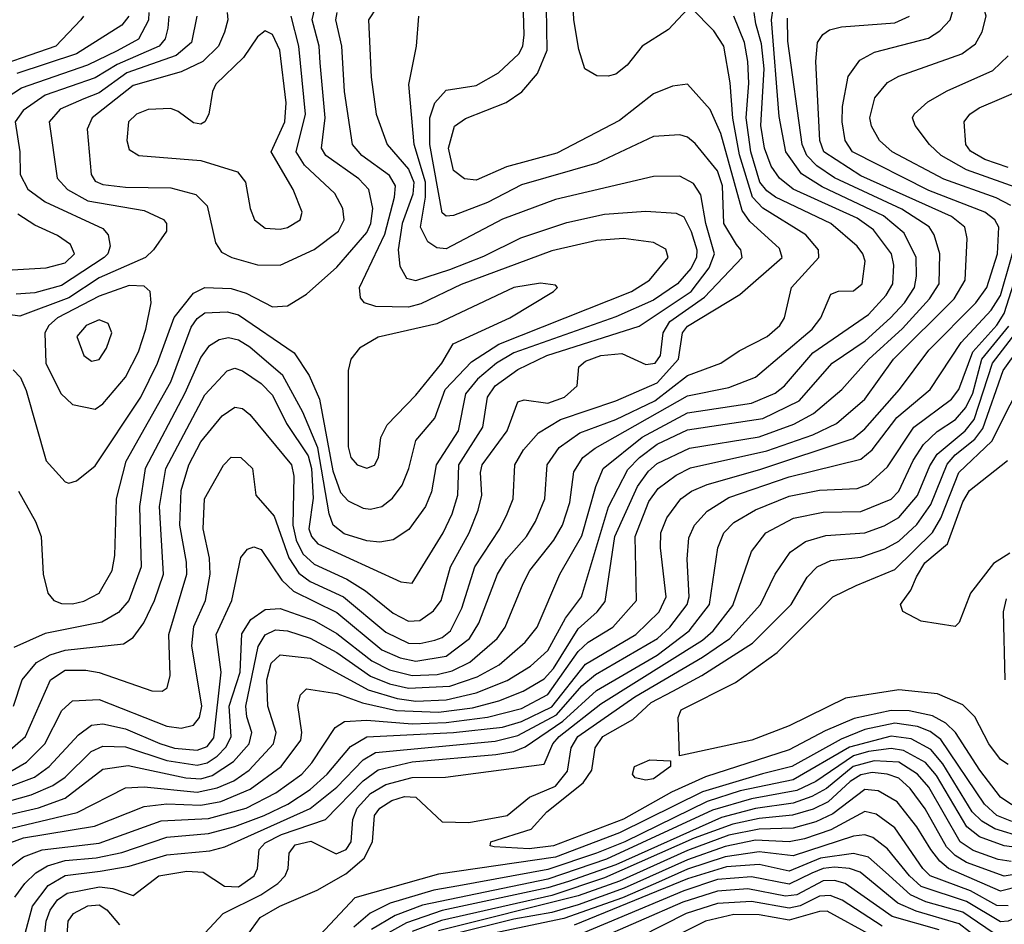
# Model space of a CAD drawing. Extents: x 997028 to 1115134, y 536408 to 618974.
# Tile 100 of 256: x 1016555 to 1019165, y 564547 to 566946. Entities that reach past the tile are written whole.
import ezdxf

# ---------------------------------------------------------------- set-up
doc = ezdxf.new("R2010")
doc.units = 0

msp = doc.modelspace()

# ---------------------------------------------------------------- linework, layer by layer
at = {"layer": '0CON10XD'}
for points in [[(1019182.4, 566452.4), (1019143.3, 566473.3), (1019005, 566522.6), (1018867.6, 566595), (1018833.8, 566625), (1018813, 566663), (1018808.3, 566685), (1018821.6, 566738.4), (1018855, 566778.9), (1018885, 566796.1), (1019052.3, 566855), (1019088.5, 566881.5), (1019106.6, 566913.4), (1019117, 566955), (1019091.7, 567045), (1019099, 567095), (1019164.8, 567235), (1019257.1, 567335)], [(1018325, 566973.6), (1018275, 566919.8), (1018205, 566875.3), (1018165, 566824.6), (1018135, 566801.5), (1018115, 566795.4), (1018085, 566796.7), (1018053.1, 566815), (1018036.6, 566866.6), (1018023.3, 566945), (1018014.8, 567145)], [(1016515, 564997.2), (1016569.8, 565045), (1016636.5, 565195), (1016675, 565220.2), (1016729.7, 565220.3), (1016765, 565214.1), (1016905, 565166.1), (1016932.5, 565165), (1016945.9, 565174.1), (1016953.6, 565206.4), (1016949.7, 565315), (1016997.7, 565475), (1016997.2, 565507.2), (1016979.2, 565605), (1016982.9, 565697.1), (1017003.4, 565765), (1017035, 565826.5), (1017091.1, 565895), (1017125, 565918.2), (1017145, 565914.1), (1017165, 565898.7), (1017275.6, 565765), (1017281.5, 565735), (1017278.3, 565605), (1017287.2, 565565), (1017305, 565529.3), (1017335, 565501.7), (1017421.9, 565461.9), (1017471, 565431), (1017545, 565371.5), (1017585, 565350.2), (1017615, 565352), (1017651.9, 565378.1), (1017672.3, 565405), (1017696.8, 565495), (1017745.9, 565585), (1017770.2, 565645), (1017780, 565685), (1017776.7, 565745), (1017781.1, 565765), (1017847, 565855), (1017875, 565932.2), (1017892.3, 565937.7), (1017955, 565929), (1017999.3, 565945), (1018032.5, 565975), (1018036.9, 566025), (1018055, 566039.8), (1018095.5, 566055), (1018150.8, 566060.8), (1018215, 566031.1), (1018239.7, 566035), (1018253.9, 566055), (1018260.9, 566115), (1018278.2, 566145), (1018370.4, 566209.6), (1018469.7, 566315), (1018466.8, 566335), (1018455, 566349.2), (1018421.2, 566405), (1018418.2, 566505), (1018405, 566544.8), (1018345, 566617.6), (1018325, 566633.6), (1018305, 566640), (1018235, 566635.8), (1018084.6, 566565.4), (1017885, 566507.3), (1017795, 566461.2), (1017705, 566426.6), (1017685, 566424.8), (1017675, 566433.4), (1017642.3, 566615), (1017642.3, 566685), (1017654.9, 566725.1), (1017685, 566758.9), (1017765, 566770.9), (1017823.9, 566805), (1017877.5, 566855), (1017888.1, 566875), (1017891.7, 566905), (1017887.7, 567055)], [(1016528.6, 564951.4), (1016573, 564977), (1016621.3, 565025), (1016666, 565114), (1016695, 565139.5), (1016765, 565142.8), (1016945, 565071.9), (1016983.1, 565066.9), (1017015, 565074.6), (1017031.3, 565095), (1017037.4, 565125), (1017011.3, 565285), (1017016.3, 565336.3), (1017047.2, 565405), (1017059.8, 565475), (1017057.5, 565517.5), (1017041, 565595), (1017044.3, 565675), (1017095, 565764.4), (1017115, 565785.4), (1017140.8, 565785), (1017171.5, 565755), (1017180.4, 565685), (1017228.9, 565628.9), (1017268.2, 565518.2), (1017295, 565477.6), (1017325, 565455.4), (1017412.8, 565415), (1017525, 565321.6), (1017585, 565292.5), (1017615, 565291), (1017655, 565299.9), (1017675, 565307.1), (1017696.9, 565325), (1017727.1, 565385), (1017761.5, 565495), (1017827.6, 565595), (1017847, 565635), (1017862.6, 565675), (1017867, 565765), (1017890.2, 565805), (1017930.3, 565849.7), (1017988.7, 565885), (1018135.4, 565935), (1018245, 565982.6), (1018300.8, 566045), (1018311.8, 566115), (1018325, 566133.2), (1018463.5, 566216.5), (1018576.3, 566315), (1018569.2, 566339.2), (1018490.3, 566410.3), (1018469.8, 566439.8), (1018413.5, 566643.5), (1018385, 566707.3), (1018325, 566774.4), (1018285, 566769.6), (1018235, 566749.1), (1018145, 566678.1), (1017978.6, 566591.4), (1017844.9, 566555.1), (1017765, 566520), (1017733.5, 566523.5), (1017705, 566545.7), (1017691.5, 566605), (1017707.1, 566662.9), (1017736.9, 566683.1), (1017843.9, 566726.1), (1017886.1, 566753.9), (1017927.2, 566802.8), (1017953.4, 566865), (1017950.8, 567035)], [(1016433.4, 564876.6), (1016593.4, 564936.6), (1016633, 564965), (1016710.7, 565049.3), (1016744.9, 565075.1), (1016775, 565078.1), (1016835, 565064.7), (1016926.5, 565026.5), (1016965, 565014.1), (1017025, 565008.5), (1017051.4, 565018.6), (1017069.2, 565040.8), (1017088.5, 565215), (1017075.9, 565315), (1017117.4, 565405), (1017140.9, 565519.1), (1017158.5, 565541.5), (1017175, 565547.8), (1017195, 565540.5), (1017249.7, 565459.7), (1017280.4, 565430.4), (1017395, 565373.2), (1017515, 565274.9), (1017563.2, 565253.2), (1017605, 565244.9), (1017685, 565257.4), (1017746.9, 565305), (1017771.7, 565345), (1017820.9, 565475), (1017845.6, 565515), (1017898.1, 565575), (1017922.3, 565615), (1017946.8, 565675), (1017952.7, 565765), (1017985, 565811.1), (1018039.7, 565850.3), (1018135, 565885.1), (1018238.4, 565935), (1018325, 566002), (1018413.6, 566035), (1018462.4, 566067.6), (1018536.5, 566105), (1018569.7, 566135), (1018582.5, 566155), (1018600.5, 566235), (1018673.7, 566315), (1018672.3, 566335), (1018639.2, 566375), (1018525, 566445.4), (1018497.5, 566475), (1018463.1, 566586.9), (1018445.5, 566684.5), (1018438.1, 566778.1), (1018421.1, 566875), (1018395, 566915.9), (1018335, 566976.9)], [(1016485, 564827.7), (1016604.4, 564855.6), (1016675, 564881), (1016775, 564958.5), (1016842.2, 564967.8), (1016995.2, 564935.2), (1017035, 564932.6), (1017065, 564941.6), (1017121.6, 564978.4), (1017163, 565025), (1017170, 565055), (1017157.2, 565097.2), (1017153.8, 565125), (1017187, 565283), (1017205, 565313.9), (1017232.8, 565327.2), (1017265, 565325.1), (1017325, 565305.7), (1017395, 565267.7), (1017485, 565204.5), (1017535, 565184.1), (1017585, 565172.8), (1017695, 565178.3), (1017767.4, 565202.6), (1017825.7, 565235), (1017894.8, 565295), (1017926.1, 565335), (1017986.7, 565475), (1018045, 565576.6), (1018081.9, 565708.1), (1018101.6, 565755), (1018205, 565838.6), (1018325, 565903.3), (1018495, 565928.4), (1018557.7, 565955), (1018582.5, 565975), (1018657.8, 566062.2), (1018805, 566163.8), (1018852, 566215), (1018869.5, 566245), (1018872.1, 566295), (1018866.2, 566325), (1018818.6, 566388.6), (1018775, 566418.8), (1018605, 566496.2), (1018569, 566525), (1018547.3, 566557.3), (1018528.9, 566605), (1018519.6, 566665), (1018528.4, 566815), (1018521.3, 566881.3), (1018506.5, 566935), (1018501.9, 566965)], [(1016495, 566722.9), (1016559.5, 566765), (1016735, 566825.9), (1016813.8, 566863.8), (1016870.2, 566895), (1016896.8, 566945), (1016897.8, 566965)], [(1017501.4, 566978.6), (1017479.2, 566945), (1017486.7, 566793.3), (1017499.6, 566695), (1017528.9, 566615), (1017585, 566549.5), (1017599.4, 566515), (1017597, 566483), (1017568.5, 566405), (1017558.2, 566335), (1017562.1, 566292.1), (1017579.8, 566259.8), (1017605, 566254.3), (1017695, 566283.3), (1017785, 566318.4), (1017883, 566367), (1018005, 566407.8), (1018105, 566430), (1018215, 566438.1), (1018295, 566432.3), (1018315, 566422.4), (1018335, 566383.9), (1018349.9, 566335), (1018349.3, 566315), (1018334.3, 566285.7), (1018298.8, 566245), (1018235, 566202), (1018135, 566157.2), (1017865, 566062.1), (1017818.4, 566035), (1017767.9, 565992.1), (1017736.4, 565953.6), (1017717.4, 565855), (1017659, 565765), (1017646.5, 565693.5), (1017630.4, 565655), (1017586.5, 565593.5), (1017545, 565566.2), (1017509.6, 565560.4), (1017475, 565563.4), (1017415, 565582.4), (1017386, 565605), (1017375.1, 565635.1), (1017345, 565810.3), (1017305.1, 565905), (1017251.8, 566001.8), (1017165, 566077.5), (1017135, 566095.5), (1017108.4, 566101.6), (1017083.8, 566096.2), (1017055, 566078.8), (1017035, 566050.3), (1016992.4, 565955), (1016887.6, 565755), (1016872.4, 565655), (1016877, 565495), (1016843.6, 565405), (1016816.1, 565373.9), (1016772.2, 565347.8), (1016622.4, 565317.6), (1016539.4, 565280.6)], [(1016541.6, 564618.4), (1016567.8, 564655), (1016597.1, 564682.9), (1016628.6, 564701.4), (1016675, 564716.1), (1016757.3, 564722.7), (1016825, 564736.9), (1016945, 564777.5), (1017055, 564787.5), (1017125, 564805.8), (1017202.5, 564835), (1017265.6, 564865), (1017325, 564903.8), (1017369.5, 564945), (1017431.9, 565018.1), (1017475, 565043.4), (1017705, 565055.2), (1017835, 565069.5), (1017885, 565084.8), (1017965, 565123.1), (1018055, 565236.4), (1018188.4, 565315), (1018250.3, 565375), (1018268.8, 565415), (1018253.4, 565545), (1018254.4, 565585), (1018270, 565625), (1018307.7, 565675), (1018335.3, 565695), (1018376.8, 565713.2), (1018517.2, 565752.8), (1018764.2, 565835), (1018795, 565861), (1018886.8, 565965), (1018965, 566069.2), (1019089.4, 566195), (1019118.9, 566235), (1019147.2, 566325), (1019150.9, 566395), (1019139.6, 566415), (1019113.1, 566435), (1018965, 566492.7), (1018762.6, 566595), (1018742.8, 566625), (1018734.8, 566675), (1018736.2, 566715), (1018751.3, 566795), (1018781.7, 566838.3), (1018820.8, 566859.2), (1018963.6, 566896.4), (1018994.3, 566915.7), (1019021.6, 566945), (1019030.5, 566975)], [(1016685, 565716.9), (1016705, 565723.1), (1016755, 565762.5), (1016875.3, 565944.7), (1016920.1, 566035), (1016964.1, 566155.9), (1017015, 566220.4), (1017045, 566235.2), (1017115, 566233), (1017155, 566220), (1017225, 566183.8), (1017265, 566186.6), (1017315, 566218), (1017395, 566288.9), (1017475, 566381.6), (1017485.2, 566405.2), (1017490.7, 566445), (1017480.4, 566495), (1017453.4, 566523.4), (1017366.6, 566585), (1017354.4, 566605), (1017364.3, 566685), (1017351.2, 566831.2), (1017348.3, 566875), (1017330.1, 566945), (1017336.8, 566975)], [(1016695, 565396.2), (1016725, 565403.3), (1016765.1, 565424.8), (1016799.8, 565485), (1016806.5, 565525), (1016811.1, 565675), (1016837, 565775), (1016954.9, 565985), (1017009.5, 566130.5), (1017025, 566153.5), (1017045, 566168.5), (1017105, 566170.7), (1017135, 566162.6), (1017282.2, 566062.2), (1017322, 566002), (1017349.1, 565939.1), (1017385, 565749.3), (1017405, 565691.4), (1017425, 565669.8), (1017465, 565650.5), (1017485, 565647.6), (1017514.4, 565655), (1017543.4, 565676.6), (1017568.4, 565711.6), (1017586.7, 565755), (1017605, 565829.4), (1017655, 565888.9), (1017682.7, 565965), (1017752, 566038), (1017824.9, 566085.1), (1018176.6, 566225), (1018223.9, 566255), (1018273.5, 566315), (1018267.2, 566337.2), (1018234.8, 566354.8), (1018155.2, 566365.2), (1018085, 566359.7), (1017965, 566332.5), (1017725, 566243.4), (1017617.9, 566192.1), (1017585, 566183.4), (1017498.8, 566185), (1017468.6, 566195), (1017458, 566208), (1017455.5, 566235.5), (1017522.9, 566377.1), (1017548.6, 566475), (1017551, 566505), (1017535, 566532), (1017461.4, 566585), (1017437, 566615), (1017415.5, 566755.5), (1017408.4, 566875), (1017392.6, 566945), (1017396.3, 566965)], [(1017104.3, 566965), (1017106.5, 566945), (1017097.7, 566912.3), (1017082, 566875), (1017040.2, 566835), (1016982.4, 566807.6), (1016855, 566770.9), (1016746.4, 566685), (1016733.7, 566655), (1016743.8, 566535), (1016755, 566517.6), (1016775, 566508.8), (1016835, 566501.3), (1016955, 566500), (1017021.7, 566481.7), (1017051.9, 566451.9), (1017074, 566354), (1017089.5, 566329.5), (1017117.1, 566315), (1017185, 566295.2), (1017245, 566294.7)], [(1018115.9, 565654.1), (1018167.1, 565752.9), (1018198.2, 565785), (1018245, 565820), (1018325, 565857.9), (1018525, 565887.9), (1018621, 565935), (1018708.9, 566035), (1018795.8, 566094.2), (1018863.5, 566155), (1018900.3, 566195), (1018926.6, 566235), (1018932.4, 566265), (1018930.9, 566315), (1018899.7, 566379.7), (1018844.8, 566425), (1018681.9, 566501.9), (1018626.9, 566536.9), (1018585.4, 566595), (1018568.5, 566688.5), (1018547.8, 566945), (1018551.9, 566975)], [(1017024, 566955), (1017010, 566885), (1016969.4, 566850.6), (1016838.9, 566805), (1016765, 566751.6), (1016724.7, 566735.3), (1016662.1, 566707.9), (1016632.5, 566675), (1016654.3, 566525), (1016681.2, 566495), (1016735, 566465.6), (1016885, 566439.7), (1016935.9, 566415.9), (1016943.9, 566405), (1016943.9, 566385), (1016909.6, 566335), (1016887.7, 566315), (1016765, 566261.4), (1016685, 566207.8), (1016555, 566159), (1016427.1, 566177.1)], [(1016723.5, 566955), (1016717.1, 566945), (1016650.5, 566875), (1016445, 566804.4)], [(1016465, 564856.1), (1016585, 564889.6), (1016642.5, 564915), (1016675, 564936.8), (1016744, 565005), (1016775, 565019), (1016835, 565017.6), (1016945, 564980.7), (1017025, 564968.9), (1017052, 564975), (1017077.7, 564992.3), (1017102.3, 565017.7), (1017114.9, 565045), (1017109.6, 565125), (1017138.8, 565215), (1017143.3, 565316.7), (1017167.1, 565355), (1017205, 565381.3), (1017245, 565384), (1017335, 565352.3), (1017395, 565317.6), (1017488.3, 565245), (1017535, 565221.1), (1017595, 565206.2), (1017661.3, 565208.7), (1017701.3, 565218.7), (1017747.9, 565242.1), (1017820.4, 565305), (1017841.6, 565335), (1017889.4, 565450.6), (1017907, 565485), (1017970.4, 565565), (1017994.1, 565605), (1018012.8, 565665), (1018023.8, 565746.2), (1018047.5, 565785), (1018080.7, 565809.3), (1018325, 565948.5), (1018435, 565970.3), (1018505, 565997.4), (1018656, 566125), (1018678.4, 566155), (1018705, 566217.8), (1018725, 566225.4), (1018765, 566226.9), (1018788.5, 566245), (1018796.5, 566305), (1018790.2, 566325), (1018774.7, 566345), (1018705.2, 566405), (1018558.1, 566475), (1018535, 566491.3), (1018516.9, 566515), (1018492.6, 566595), (1018480.3, 566685), (1018487.4, 566777.4), (1018484.9, 566835), (1018475.9, 566885), (1018447.5, 566955)], [(1016505, 564753.7), (1016565, 564775.8), (1016752.8, 564807.2), (1016885, 564859.2), (1016945, 564865.9), (1017035, 564862.2), (1017087.5, 564872.5), (1017166, 564905), (1017247.9, 564965), (1017300.2, 565035), (1017302.8, 565055), (1017291.9, 565128.1), (1017298.9, 565155), (1017315, 565171.2), (1017395, 565158.3), (1017463.6, 565133.6), (1017553.4, 565113.4), (1017665, 565109.3), (1017755, 565120.9), (1017825, 565139.7), (1017889.3, 565165), (1017945, 565197.3), (1017969.4, 565225), (1018035, 565329.8), (1018086, 565375), (1018107.2, 565402.8), (1018132.3, 565575), (1018192.2, 565707.8), (1018221.8, 565748.2), (1018245, 565768.9), (1018330.7, 565809.3), (1018515, 565839.7), (1018607.3, 565872.7), (1018659, 565901), (1018734.3, 565965), (1018806.2, 566045), (1018895, 566126.9), (1018966.7, 566205), (1018991.9, 566245), (1018994.1, 566325), (1018978.8, 566375), (1018966, 566396), (1018893.3, 566443.3), (1018715, 566526.4), (1018667.7, 566557.7), (1018641.6, 566585), (1018629.2, 566615), (1018591.3, 566888.7), (1018590.5, 566949.5)], [(1016510.4, 564685), (1016564.5, 564725.5), (1016614.5, 564744.5), (1016765, 564762.1), (1016929.3, 564820.7), (1017055, 564827.4), (1017155.1, 564854.9), (1017233.5, 564895), (1017302.6, 564945), (1017329.5, 564975), (1017391.2, 565068.8), (1017415.5, 565084.5), (1017475, 565088.2), (1017595, 565078.2), (1017685, 565082.2), (1017795, 565095.9), (1017885, 565118.9), (1017955, 565155.8), (1018035, 565269.9), (1018062.1, 565295), (1018127, 565335), (1018189.5, 565405), (1018186.7, 565575), (1018222.3, 565667.7), (1018247.5, 565702.5), (1018295, 565737.8), (1018333.2, 565756.8), (1018535, 565802.6), (1018657.2, 565845), (1018720, 565875), (1018795, 565939.6), (1018871.2, 566045), (1019032.5, 566205), (1019061, 566255), (1019066.6, 566365), (1019060.2, 566395), (1019025, 566423.3), (1018785, 566531.9), (1018686.8, 566595), (1018676.2, 566625), (1018665.2, 566835), (1018669.7, 566885), (1018684, 566906), (1018701.5, 566918.5), (1018733, 566927), (1018875, 566936.8), (1018913.4, 566955)], [(1016537.8, 565125), (1016560.7, 565195), (1016599.3, 565240.7), (1016635, 565261.2), (1016675, 565273.6), (1016830, 565290), (1016855, 565307.2), (1016883.8, 565346.2), (1016912.2, 565405), (1016935.8, 565475), (1016925.4, 565655), (1016942.4, 565755), (1017045, 565950.8), (1017105, 566014.7), (1017125, 566021.6), (1017145, 566014.8), (1017195, 565980.4), (1017225, 565949.7), (1017262.3, 565875), (1017319.3, 565789.3), (1017328.5, 565755), (1017333, 565677), (1017320.8, 565595), (1017327.9, 565575), (1017345, 565556), (1017565, 565454.7), (1017595, 565450.9), (1017677.1, 565585), (1017701, 565635), (1017715.8, 565685), (1017719.1, 565765), (1017782.2, 565865), (1017795.2, 565945), (1017814.8, 565975), (1017875, 566018.3), (1017952.4, 566055), (1018197, 566133), (1018335.1, 566225), (1018382.2, 566287.8), (1018396.7, 566325), (1018373.8, 566405), (1018360.8, 566480.8), (1018341.4, 566511.4), (1018305, 566530.8), (1018235, 566529.5), (1017975, 566468.5), (1017835, 566416.9), (1017685, 566337.9), (1017660.5, 566340.5), (1017636.6, 566356.6), (1017617, 566395), (1017630.4, 566475), (1017630.8, 566515), (1017600.1, 566615), (1017586.2, 566773.8), (1017606.9, 566875), (1017612.9, 566955)], [(1016949.9, 566955), (1016947.3, 566922.7), (1016940.5, 566895), (1016924.4, 566875), (1016813.2, 566826.8), (1016755, 566791.4), (1016622.1, 566745), (1016563.9, 566705), (1016543, 566675), (1016554.8, 566595), (1016556.1, 566535), (1016575.9, 566495.9), (1016622.3, 566462.3), (1016775, 566391.5), (1016788.8, 566375), (1016794.7, 566345), (1016788.6, 566325), (1016778.6, 566315), (1016665, 566240.6), (1016595, 566221.4), (1016545, 566217.5)], [(1016844.1, 566955), (1016825, 566931.3), (1016704.8, 566855), (1016547.3, 566802.7)], [(1017245, 566294.7), (1017335, 566336.5), (1017399.5, 566385), (1017414.8, 566415), (1017411.7, 566445), (1017389.8, 566485), (1017309.9, 566559.9), (1017287.3, 566595), (1017312.6, 566695), (1017294.4, 566875), (1017274.4, 566955)], [(1017245, 566390), (1017265, 566394.7), (1017297.8, 566415), (1017303.6, 566435), (1017279.8, 566495), (1017221.1, 566595), (1017257.4, 566675), (1017261, 566725), (1017244.4, 566865), (1017225, 566906.2), (1017205, 566916.2), (1017185, 566900.4), (1017147.5, 566845), (1017074.2, 566775), (1017065.3, 566755), (1017056.1, 566695), (1017045, 566674.4), (1017035, 566668.1), (1017015, 566671.9), (1016975, 566702.5), (1016955, 566710), (1016895, 566707.8), (1016864.5, 566695), (1016843.2, 566675), (1016838.2, 566625), (1016845, 566601.1), (1016870, 566585), (1017035, 566572.3), (1017132, 566542), (1017153.3, 566515), (1017165.3, 566445), (1017176.9, 566415), (1017205, 566392.9), (1017245, 566390)], [(1019221.3, 566491.3), (1019065, 566547.1), (1018997.5, 566585), (1018966.9, 566615), (1018929.1, 566665), (1018921.5, 566685), (1018925.6, 566695), (1018962.6, 566727.4), (1019013.3, 566756.7), (1019135, 566810.5), (1019175, 566849.6)], [(1019175, 566554), (1019113.1, 566575), (1019075, 566597.3), (1019062.9, 566615), (1019058.4, 566675), (1019073.9, 566695), (1019098.3, 566711.7), (1019225, 566765.8)], [(1016535, 566281.8), (1016625, 566287.4), (1016675, 566301), (1016699.8, 566325), (1016689, 566349), (1016655, 566373.6), (1016595, 566401.1), (1016549.7, 566429.7)], [(1016560.4, 564489.6), (1016588.1, 564595), (1016630.4, 564649.6), (1016675, 564675.7), (1016767.9, 564687.9), (1016845, 564700.8), (1016945, 564730.5), (1017058.9, 564741.1), (1017098.1, 564751.9), (1017325, 564853.5), (1017395, 564910), (1017465, 564983.1), (1017497.7, 565002.3), (1017815, 565032.3), (1017875, 565047.2), (1017978.2, 565101.8), (1018045, 565178.8), (1018081.1, 565208.9), (1018245.7, 565304.3), (1018278.5, 565335), (1018324.5, 565395), (1018329.7, 565415), (1018323.8, 565515), (1018328.2, 565571.8), (1018343.4, 565605), (1018377.6, 565642.4), (1018435, 565678.7), (1018595, 565733.6), (1018785, 565780.2), (1018815.1, 565804.9), (1018879.7, 565890.3), (1018968.4, 565965), (1019050.8, 566089.2), (1019130.5, 566175), (1019155, 566214.4), (1019209.4, 566405)], [(1019044.6, 565965), (1019081.3, 566065), (1019145, 566135.6), (1019165, 566166.1), (1019215.2, 566324.8)], [(1016755, 565912.3), (1016775, 565927.3), (1016835, 565997.8), (1016869.5, 566065), (1016889.4, 566125), (1016902.7, 566195), (1016900.8, 566225), (1016885, 566238.6), (1016845, 566240.5), (1016765, 566212.4), (1016655, 566154.9), (1016632.1, 566135), (1016621, 566115), (1016624.2, 566035), (1016663.9, 565953.9), (1016695, 565925.4), (1016755, 565912.3)], [(1017475, 565756.2), (1017495, 565764.5), (1017506, 565785), (1017512.3, 565837.7), (1017528.6, 565871.3), (1017605, 565950.2), (1017673.4, 566035), (1017703.9, 566086.1), (1017854.4, 566155), (1017970, 566225), (1017980, 566235), (1017975, 566241.2), (1017935, 566246.8), (1017865, 566235.2), (1017660.6, 566139.4), (1017505, 566103.7), (1017455.4, 566074.6), (1017432.5, 566045), (1017425.2, 566015), (1017425, 565812.5), (1017432.9, 565785), (1017449.4, 565765), (1017475, 565756.2)], [(1016745, 566040.4), (1016765, 566044.6), (1016785, 566074.4), (1016799.1, 566115), (1016789.5, 566139.5), (1016765, 566150), (1016731.1, 566135), (1016706.4, 566105), (1016724.7, 566054.7), (1016745, 566040.4)], [(1017045, 564523.3), (1017094.3, 564575.7), (1017194, 564625), (1017239, 564655), (1017258.1, 564675), (1017266.1, 564695), (1017269, 564735), (1017285, 564757.1), (1017326.8, 564766.8), (1017393.7, 564733.7), (1017419.8, 564745), (1017433.1, 564765), (1017437.4, 564825), (1017449.2, 564855), (1017485, 564893.6), (1017525, 564917.7), (1017595, 564935.8), (1017683.1, 564936.9), (1017945, 564971.5), (1017967.6, 565025), (1017984.6, 565045), (1018095, 565131.3), (1018365, 565300.5), (1018393.3, 565325), (1018445, 565391.7), (1018494.8, 565535), (1018532.8, 565585), (1018606.2, 565623.8), (1018685, 565639.4), (1018785, 565641.1), (1018865, 565674.2), (1018885, 565695.3), (1018923.7, 565776.3), (1018951.2, 565818.8), (1018986.8, 565853.2), (1019035.8, 565885), (1019063.1, 565916.9), (1019081.2, 565955), (1019105.6, 566045), (1019176.9, 566133.1)], [(1017343.2, 564636.8), (1017419.1, 564680.9), (1017467.7, 564722.3), (1017490, 564765), (1017494.8, 564835), (1017509.8, 564855), (1017541.6, 564875), (1017575, 564885.4), (1017605, 564884.2), (1017675, 564818), (1017745, 564816.8), (1017847.1, 564835), (1017905.9, 564884.1), (1017975, 564912.9), (1018007.3, 564952.7), (1018017, 565015), (1018034.1, 565045), (1018185, 565149.5), (1018365, 565255.5), (1018437.7, 565305), (1018518.3, 565395), (1018557.8, 565475), (1018596.9, 565533.1), (1018638.2, 565561.8), (1018692, 565578), (1018795, 565584.5), (1018846.8, 565603.2), (1018885, 565625.2), (1018935, 565683.9), (1018967.8, 565762.2), (1018986.9, 565793.1), (1019061, 565855), (1019085, 565885.2), (1019133.3, 566035), (1019195.2, 566114.8)], [(1019175, 564970.7), (1019155, 564983.5), (1019124, 565025), (1019087, 565097), (1019055, 565128.4), (1018988, 565158), (1018885, 565168.5), (1018743.8, 565146.2), (1018595, 565073), (1018495.6, 565035), (1018303.6, 564993.6), (1018300.4, 565095), (1018308.2, 565115), (1018452.5, 565187.5), (1018562.7, 565267.3), (1018710.8, 565415), (1018771.9, 565445), (1018875, 565487.4), (1018974.3, 565585.7), (1018996.3, 565623.7), (1019044.4, 565745), (1019131.7, 565828.3), (1019276.7, 566115)], [(1019185, 564863.6), (1019155, 564883.7), (1019100.1, 564955), (1019035.4, 565055.4), (1019010.3, 565080.3), (1018975, 565099.6), (1018912.8, 565112.8), (1018865, 565113.6), (1018767.2, 565092.8), (1018690.4, 565059.6), (1018595, 565009.4), (1018372.4, 564937.6), (1018282.7, 564897.3), (1018155, 564825.9), (1017970, 564755), (1017905, 564747.2), (1017812.2, 564752.2), (1017802, 564755), (1017804, 564765), (1017911, 564799), (1017952.2, 564845), (1018048.4, 564921.6), (1018071.3, 564955), (1018080.5, 565015), (1018100.4, 565045), (1018180.1, 565089.9), (1018229, 565135), (1018286.5, 565165), (1018363.4, 565206.6), (1018497.8, 565292.2), (1018600, 565395), (1018642.7, 565467.3), (1018668.7, 565495), (1018705, 565511), (1018785, 565520.6), (1018848, 565542), (1018885, 565563), (1018932.9, 565607.1), (1018970.2, 565659.8), (1019013.4, 565766.6), (1019035, 565791.5), (1019087.1, 565832.9), (1019108.3, 565861.7), (1019161.8, 566015), (1019209, 566081)], [(1016536.9, 566016.9), (1016556.4, 565996.4), (1016572, 565962), (1016625, 565775.7), (1016675, 565720), (1016685, 565716.9)], [(1016615.6, 564475), (1016625.1, 564555), (1016635.4, 564584.6), (1016655, 564611.2), (1016680.4, 564629.6), (1016766.4, 564646.4), (1016801.7, 564641.7), (1016855, 564623.1), (1016923.8, 564675), (1016997.5, 564687.5), (1017041.1, 564685), (1017097.8, 564647.8), (1017135, 564646.4), (1017176.3, 564675), (1017184.8, 564695), (1017189.4, 564745), (1017205, 564762.9), (1017249.1, 564785), (1017365.1, 564824.9), (1017465, 564926.8), (1017505, 564956.3), (1017595, 564977.4), (1017816.9, 564996.9), (1017865, 565005.1), (1017895, 565017.4), (1017994.9, 565085.1), (1018083.7, 565166.3), (1018245, 565260.1), (1018329.7, 565325), (1018383.3, 565395), (1018405.2, 565545), (1018421.4, 565585), (1018447.7, 565612.3), (1018505, 565645.8), (1018595, 565681.8), (1018675, 565698.3), (1018775, 565702), (1018805, 565713.5), (1018855, 565759.8), (1018924.8, 565865), (1019025, 565939.7), (1019044.6, 565965)], [(1019179.5, 565530.5), (1019136.6, 565503.4), (1019075.3, 565425), (1019045, 565346.7), (1019035, 565336.2), (1018945, 565350.4), (1018896.2, 565376.2), (1018890, 565395), (1018916.9, 565433.1), (1018932.2, 565467.8), (1018954.5, 565505), (1019014, 565556), (1019055, 565666.8), (1019072.8, 565697.2), (1019173.3, 565776.7)], [(1016551.6, 565695), (1016596.9, 565615), (1016611.1, 565575), (1016616.4, 565475), (1016628.9, 565425), (1016645.2, 565405.2), (1016665, 565397.3), (1016695, 565396.2)], [(1016495, 564792.6), (1016707.1, 564842.9), (1016835, 564909), (1016885, 564910.8), (1017025, 564897.3), (1017078.2, 564908.2), (1017122.5, 564927.5), (1017163.3, 564955), (1017227.8, 565025), (1017234.1, 565055), (1017212.2, 565125), (1017210.1, 565195), (1017221, 565239), (1017245, 565261.3), (1017325, 565252), (1017478.5, 565168.5), (1017555, 565145.6), (1017605, 565138.6), (1017685, 565141.7), (1017765, 565160.4), (1017847, 565193), (1017909.1, 565230.9), (1017955, 565272.9), (1018001.8, 565358.2), (1018043.7, 565415), (1018115.9, 565654.1)], [(1019170.3, 565409.7), (1019162.3, 565375), (1019166.8, 565195)], [(1019185, 564818.9), (1019144.8, 564835), (1019112.8, 564865), (1018996.7, 565036.7), (1018968.3, 565058.3), (1018935, 565070.8), (1018875, 565079.8), (1018795, 565063.3), (1018732.5, 565037.5), (1018601.4, 564965), (1018524, 564946), (1018365, 564898.1), (1018145, 564789.1), (1017975, 564724.8), (1017665, 564679.9), (1017442.9, 564617.1), (1017351.6, 564518.4)], [(1019215, 564777), (1019140.1, 564800.1), (1019105, 564820.3), (1019080, 564845), (1019002.4, 564972.4), (1018970.4, 565010.4), (1018918.1, 565038.1), (1018865, 565045.7), (1018755, 565016.5), (1018605, 564929.4), (1018465, 564900.6), (1018377.5, 564872.5), (1018158.5, 564765), (1018083.7, 564735), (1017955, 564691.8), (1017718.7, 564648.7), (1017652.4, 564637.6), (1017537.2, 564602.8), (1017484, 564576), (1017440.5, 564539.5)], [(1019245, 564743.8), (1019165, 564755.1), (1019098.9, 564778.9), (1019065.7, 564805), (1018985, 564941.3), (1018956, 564976), (1018898, 565008), (1018865, 565013), (1018805, 565005.2), (1018765, 564993.1), (1018665, 564925.1), (1018615, 564901.6), (1018495, 564879.4), (1018391, 564849), (1018110.4, 564719.6), (1017955, 564666.6), (1017622.7, 564597.3), (1017549.9, 564570.1), (1017486.9, 564533.1)], [(1019183.3, 564713.3), (1019148.6, 564718.6), (1019082.4, 564742.4), (1019048.4, 564765), (1018965, 564910.7), (1018935, 564945.1), (1018885, 564976.4), (1018820, 564980), (1018764.1, 564965), (1018693.2, 564906.8), (1018654.7, 564885.3), (1018605, 564868.2), (1018505, 564853.5), (1018415, 564830.3), (1018135.3, 564704.7), (1018009.9, 564660.1), (1017955, 564643.1), (1017675, 564583.6), (1017579.7, 564550.3), (1017516.5, 564515)], [(1018215, 564929.2), (1018186.2, 564935), (1018179.2, 564945), (1018184.6, 564965.4), (1018225, 564982.5), (1018280, 564980), (1018280, 564965), (1018235, 564932.1), (1018215, 564929.2)], [(1019245, 564687.8), (1019165, 564674.5), (1019065, 564710.8), (1019035, 564728.9), (1019012.1, 564752.1), (1018955, 564852.8), (1018915, 564906.8), (1018885, 564933.8), (1018854.5, 564944.5), (1018815, 564949), (1018785, 564943.1), (1018756.7, 564925), (1018698.3, 564871.7), (1018658.1, 564851.9), (1018603.8, 564836.2), (1018515, 564827.1), (1018445, 564812.6), (1018342.4, 564775), (1018105, 564669.5), (1017965, 564623.1), (1017673, 564557), (1017595, 564527.4)], [(1019626.6, 564476.6), (1019615.9, 564555), (1019599.9, 564595), (1019557.4, 564665), (1019525, 564697.7), (1019495, 564704.2), (1019405, 564698.6), (1019155, 564634.7), (1019016.7, 564695), (1018993.8, 564713.8), (1018970.4, 564745), (1018933.4, 564805), (1018881.2, 564871.2), (1018830.3, 564900.3), (1018795, 564903.8), (1018710.2, 564839.8), (1018665, 564818.5), (1018605, 564801.9), (1018515, 564798.7), (1018435, 564782.7), (1018325, 564742.1), (1018145, 564661.1), (1018035, 564621.9), (1017665, 564529.8)], [(1019175, 564595.5), (1019145, 564596.9), (1019075, 564635.2), (1018968.5, 564675), (1018948.6, 564695), (1018875, 564802.5), (1018825, 564838.5), (1018795, 564845.8), (1018705, 564797.3), (1018635, 564773.3), (1018595, 564765.3), (1018505, 564769.5), (1018425, 564752.6), (1018325, 564717.5), (1018157.3, 564642.7), (1018035, 564598.4), (1017965, 564577.7), (1017865, 564560.3), (1017705, 564520.4)], [(1019575, 564393.7), (1019531.1, 564561.1), (1019510.9, 564590.9), (1019475, 564614.6), (1019425, 564627.1), (1019355, 564618.5), (1019255, 564590.2), (1019175, 564555.1), (1019155, 564552.8), (1019065, 564607.5), (1018945, 564647.1), (1018913.3, 564675), (1018855, 564747), (1018816.7, 564776.7), (1018795, 564784.2), (1018765, 564780.4), (1018605, 564728.4), (1018515, 564739.1), (1018425, 564725.6), (1018325, 564692.9), (1018240.1, 564655), (1018152.7, 564617.3), (1017997.5, 564562.5), (1017723.9, 564505)], [(1019155, 564510.5), (1019055, 564579.2), (1018956.7, 564606.7), (1018916.6, 564625), (1018850.1, 564685), (1018805, 564724.9), (1018765, 564734.5), (1018677.7, 564722.3), (1018595, 564688), (1018515.1, 564705.1), (1018428.7, 564698.7), (1018325, 564667.1), (1018025, 564544.5)], [(1019155, 564463), (1019045, 564548.1), (1018931.4, 564581.4), (1018882.4, 564602.4), (1018783.1, 564685), (1018754.6, 564694.6), (1018715, 564697.8), (1018685, 564694.5), (1018655, 564682), (1018595, 564652.8), (1018495, 564672.8), (1018405, 564665.2), (1018315, 564635.4), (1018047.2, 564522.8)], [(1018992.2, 564532.2), (1018867.6, 564567.6), (1018743.1, 564655), (1018715, 564662.7), (1018685, 564661.8), (1018615.1, 564624.9), (1018585, 564621.3), (1018485, 564640.7), (1018405, 564634.8), (1018312.9, 564605), (1018077.5, 564502.5)], [(1017134.6, 564485), (1017192.1, 564565), (1017243.9, 564595), (1017343.2, 564636.8)], [(1018841.4, 564541.4), (1018735, 564610.9), (1018703.3, 564623.3), (1018675, 564621), (1018624, 564596), (1018595, 564589.2), (1018495, 564606.9), (1018405, 564601.6), (1018321.1, 564575), (1018197.5, 564512.5)], [(1016678.8, 564495), (1016682.9, 564555), (1016697.1, 564575), (1016735, 564595.7), (1016765, 564598.5), (1016785.3, 564585.3), (1016818.8, 564545)], [(1018815, 564515.7), (1018695, 564581.3), (1018675, 564581), (1018595, 564557.7), (1018515, 564572.1), (1018447.6, 564572.3), (1018373.1, 564555), (1018245, 564490.6)]]:
    msp.add_lwpolyline(points, dxfattribs=at)

doc.saveas('drawing.dxf')
